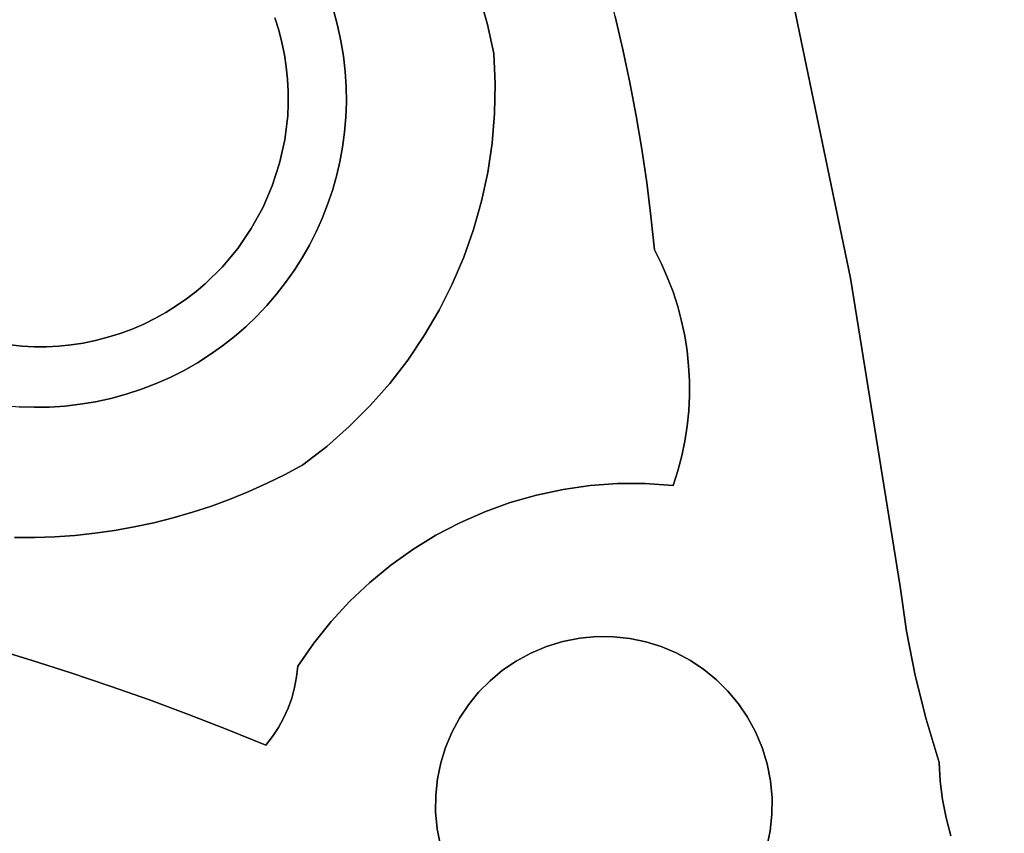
# Model space of a CAD drawing. Header units: inches. Extents: x 37.5 to 70.3, y 17.4 to 61.6.
# Tile 57 of 89: x 61.7 to 65, y 32.9 to 35.6. Entities that reach past the tile are written whole.
import ezdxf

# ---------------------------------------------------------------- set-up
doc = ezdxf.new("R2010")
doc.units = ezdxf.units.IN
doc.layers.add('SURFACES_FOR_SKETCHUP', color=7, linetype='Continuous')

msp = doc.modelspace()

# ---------------------------------------------------------------- linework, layer by layer
at = {"layer": 'SURFACES_FOR_SKETCHUP'}
for points, invisible_edges in [([(67.5216, 36.4941), (64.2081, 35.9778), (65.8651, 35.458)], 10), ([(61.0759, 35.6958), (62.5385, 34.9782), (61.5438, 36.1078)], 11), ([(62.166, 36.0683), (61.5438, 36.1078), (62.5385, 34.9782)], 11), ([(62.578, 35.6004), (62.166, 36.0683), (62.5385, 34.9782)], 11), ([(63.6934, 35.6053), (63.7184, 35.4973), (64.2081, 35.9778)], 10), ([(63.7184, 35.4973), (63.7412, 35.3888), (64.2081, 35.9778)], 10), ([(63.7412, 35.3888), (63.7618, 35.2798), (64.2081, 35.9778)], 10), ([(64.4637, 34.7469), (64.2081, 35.9778), (63.7618, 35.2798)], 10), ([(64.4637, 34.7469), (65.8387, 35.3444), (64.2081, 35.9778)], 3), ([(65.8504, 35.4015), (64.2081, 35.9778), (65.8387, 35.3444)], 3), ([(65.8651, 35.458), (64.2081, 35.9778), (65.8504, 35.4015)], 3), ([(62.7833, 35.5754), (63.2179, 35.7654), (62.7696, 35.6256)], 3), ([(63.2179, 35.7654), (62.7833, 35.5754), (63.2487, 35.6729)], 3), ([(61.4485, 34.6057), (62.0707, 34.5662), (61.0759, 35.6958)], 11), ([(62.5385, 34.9782), (61.0759, 35.6958), (62.0707, 34.5662)], 11), ([(63.2746, 35.5789), (63.6661, 35.7127), (63.2487, 35.6729)], 3), ([(63.6661, 35.7127), (63.2746, 35.5789), (63.6934, 35.6053)], 3), ([(62.7942, 35.5251), (63.2487, 35.6729), (62.7833, 35.5754)], 3), ([(63.2487, 35.6729), (62.7942, 35.5251), (63.2746, 35.5789)], 3), ([(62.5906, 35.5604), (62.7696, 35.6256), (62.578, 35.6004)], 3), ([(62.7696, 35.6256), (62.5906, 35.5604), (62.7833, 35.5754)], 3), ([(62.5385, 34.9782), (62.5696, 35.0499), (62.578, 35.6004)], 10), ([(62.5906, 35.5604), (62.578, 35.6004), (62.5696, 35.0499)], 10), ([(63.2957, 35.4834), (63.6934, 35.6053), (63.2746, 35.5789)], 3), ([(63.6934, 35.6053), (63.2957, 35.4834), (63.7184, 35.4973)], 3), ([(62.5696, 35.0499), (62.5937, 35.1244), (62.5906, 35.5604)], 10), ([(62.601, 35.5202), (62.7833, 35.5754), (62.5906, 35.5604)], 3), ([(62.601, 35.5202), (62.5906, 35.5604), (62.5937, 35.1244)], 10), ([(62.7833, 35.5754), (62.601, 35.5202), (62.7942, 35.5251)], 3), ([(62.8026, 35.4748), (63.2746, 35.5789), (62.7942, 35.5251)], 3), ([(63.2746, 35.5789), (62.8026, 35.4748), (63.2957, 35.4834)], 3), ([(62.6093, 35.48), (62.7942, 35.5251), (62.601, 35.5202)], 3), ([(62.7942, 35.5251), (62.6093, 35.48), (62.8026, 35.4748)], 3), ([(62.5937, 35.1244), (62.6106, 35.2012), (62.601, 35.5202)], 10), ([(62.6093, 35.48), (62.601, 35.5202), (62.6106, 35.2012)], 10), ([(63.3001, 35.3847), (63.7184, 35.4973), (63.2957, 35.4834)], 3), ([(63.7184, 35.4973), (63.3001, 35.3847), (63.7412, 35.3888)], 3), ([(62.6155, 35.4397), (62.8026, 35.4748), (62.6093, 35.48)], 3), ([(62.62, 35.2797), (62.6093, 35.48), (62.6106, 35.2012)], 3), ([(62.6155, 35.4397), (62.6093, 35.48), (62.62, 35.2797)], 10), ([(62.8026, 35.4748), (62.6155, 35.4397), (62.8084, 35.4245)], 3), ([(62.8026, 35.4748), (62.8084, 35.4245), (63.2957, 35.4834)], 10), ([(63.3001, 35.3847), (63.2957, 35.4834), (62.8084, 35.4245)], 10), ([(62.6196, 35.3995), (62.8084, 35.4245), (62.6155, 35.4397)], 3), ([(62.6155, 35.4397), (62.62, 35.2797), (62.6196, 35.3995)], 3), ([(62.8084, 35.4245), (62.6196, 35.3995), (62.8116, 35.3744)], 3), ([(63.3001, 35.3847), (62.8084, 35.4245), (62.8116, 35.3744)], 9), ([(62.6217, 35.3593), (62.8116, 35.3744), (62.6196, 35.3995)], 3), ([(62.6217, 35.3593), (62.6196, 35.3995), (62.6218, 35.3194)], 2), ([(62.62, 35.2797), (62.6218, 35.3194), (62.6196, 35.3995)], 10), ([(62.8116, 35.3744), (62.6217, 35.3593), (62.8123, 35.3246)], 3), ([(62.6218, 35.3194), (62.8123, 35.3246), (62.6217, 35.3593)], 3), ([(63.3001, 35.3847), (62.8116, 35.3744), (62.8123, 35.3246)], 9), ([(63.3001, 35.3847), (62.8123, 35.3246), (63.2981, 35.2867)], 3), ([(63.7412, 35.3888), (63.2981, 35.2867), (63.7618, 35.2798)], 3), ([(63.2981, 35.2867), (63.7412, 35.3888), (63.3001, 35.3847)], 3), ([(65.8387, 35.3444), (64.4637, 34.7469), (65.83, 35.2869)], 3), ([(62.6218, 35.3194), (62.62, 35.2797), (62.8106, 35.275)], 10), ([(62.8106, 35.275), (62.8123, 35.3246), (62.6218, 35.3194)], 10), ([(62.8106, 35.275), (63.2981, 35.2867), (62.8123, 35.3246)], 3), ([(62.62, 35.2797), (62.6106, 35.2012), (62.8064, 35.2258)], 10), ([(62.8064, 35.2258), (62.8106, 35.275), (62.62, 35.2797)], 10), ([(62.8064, 35.2258), (63.2899, 35.1896), (62.8106, 35.275)], 3), ([(63.2981, 35.2867), (62.8106, 35.275), (63.2899, 35.1896)], 3), ([(63.2899, 35.1896), (63.7618, 35.2798), (63.2981, 35.2867)], 3), ([(63.7618, 35.2798), (63.2899, 35.1896), (63.7802, 35.1704)], 3), ([(63.7618, 35.2798), (63.7802, 35.1704), (64.4637, 34.7469)], 10), ([(65.83, 35.2869), (64.4637, 34.7469), (65.8244, 35.229)], 3), ([(62.6106, 35.2012), (62.5937, 35.1244), (62.791, 35.1289)], 10), ([(62.7998, 35.1771), (62.8064, 35.2258), (62.6106, 35.2012)], 10), ([(62.791, 35.1289), (62.7998, 35.1771), (62.6106, 35.2012)], 10), ([(62.7998, 35.1771), (63.2755, 35.0938), (62.8064, 35.2258)], 3), ([(63.2899, 35.1896), (62.8064, 35.2258), (63.2755, 35.0938)], 3), ([(65.8244, 35.229), (64.4637, 34.7469), (65.8218, 35.1709)], 3), ([(62.791, 35.1289), (63.2755, 35.0938), (62.7998, 35.1771)], 3), ([(63.2755, 35.0938), (63.7802, 35.1704), (63.2899, 35.1896)], 3), ([(63.7802, 35.1704), (63.2755, 35.0938), (63.7963, 35.0605)], 3), ([(63.7802, 35.1704), (63.7963, 35.0605), (64.4637, 34.7469)], 10), ([(65.8218, 35.1709), (64.4637, 34.7469), (65.8223, 35.1127)], 3), ([(62.5937, 35.1244), (62.5696, 35.0499), (62.7664, 35.0345)], 10), ([(62.7798, 35.0814), (62.791, 35.1289), (62.5937, 35.1244)], 10), ([(62.7664, 35.0345), (62.7798, 35.0814), (62.5937, 35.1244)], 10), ([(62.7798, 35.0814), (63.2551, 34.9994), (62.791, 35.1289)], 3), ([(63.2755, 35.0938), (62.791, 35.1289), (63.2551, 34.9994)], 3), ([(65.8223, 35.1127), (64.4637, 34.7469), (65.826, 35.0546)], 3), ([(62.7664, 35.0345), (63.2288, 34.9067), (62.7798, 35.0814)], 3), ([(63.2551, 34.9994), (62.7798, 35.0814), (63.2288, 34.9067)], 3), ([(63.2551, 34.9994), (63.7963, 35.0605), (63.2755, 35.0938)], 3), ([(62.5696, 35.0499), (62.5385, 34.9782), (62.7329, 34.9433)], 10), ([(62.7329, 34.9433), (62.7507, 34.9885), (62.5696, 35.0499)], 10), ([(62.7664, 35.0345), (62.5696, 35.0499), (62.7507, 34.9885)], 3), ([(63.7963, 35.0605), (63.2551, 34.9994), (63.8102, 34.9503)], 3), ([(63.7963, 35.0605), (63.8102, 34.9503), (64.4637, 34.7469)], 10), ([(65.826, 35.0546), (64.4637, 34.7469), (65.8327, 34.9966)], 3), ([(62.7507, 34.9885), (63.1968, 34.8161), (62.7664, 35.0345)], 3), ([(63.2288, 34.9067), (62.7664, 35.0345), (63.1968, 34.8161)], 3), ([(62.5385, 34.9782), (62.0707, 34.5662), (62.5008, 34.9097)], 3), ([(62.5008, 34.9097), (62.691, 34.8558), (62.5385, 34.9782)], 3), ([(62.691, 34.8558), (62.713, 34.899), (62.5385, 34.9782)], 10), ([(62.713, 34.899), (62.7329, 34.9433), (62.5385, 34.9782)], 10), ([(62.7329, 34.9433), (63.1968, 34.8161), (62.7507, 34.9885)], 3), ([(63.2288, 34.9067), (63.8102, 34.9503), (63.2551, 34.9994)], 3), ([(65.8327, 34.9966), (64.4637, 34.7469), (65.8365, 34.0907)], 3), ([(62.713, 34.899), (63.1592, 34.7277), (62.7329, 34.9433)], 3), ([(63.1968, 34.8161), (62.7329, 34.9433), (63.1592, 34.7277)], 3), ([(63.8102, 34.9503), (63.2288, 34.9067), (63.8218, 34.8398)], 3), ([(63.8102, 34.9503), (63.8218, 34.8398), (63.8445, 34.7948)], 8), ([(63.8102, 34.9503), (63.8445, 34.7948), (64.4637, 34.7469)], 11), ([(62.11, 34.5807), (62.5008, 34.9097), (62.0707, 34.5662)], 3), ([(62.5008, 34.9097), (62.11, 34.5807), (62.4566, 34.8451)], 3), ([(62.4566, 34.8451), (62.641, 34.7726), (62.5008, 34.9097)], 3), ([(62.667, 34.8136), (62.5008, 34.9097), (62.641, 34.7726)], 3), ([(62.691, 34.8558), (62.5008, 34.9097), (62.667, 34.8136)], 3), ([(62.691, 34.8558), (63.116, 34.642), (62.713, 34.899)], 3), ([(63.1592, 34.7277), (62.713, 34.899), (63.116, 34.642)], 3), ([(63.1968, 34.8161), (63.8218, 34.8398), (63.2288, 34.9067)], 3), ([(62.11, 34.5807), (62.1481, 34.5971), (62.4566, 34.8451)], 10), ([(62.4063, 34.7848), (62.4566, 34.8451), (62.1481, 34.5971)], 10), ([(62.4063, 34.7848), (62.5831, 34.6946), (62.4566, 34.8451)], 3), ([(62.613, 34.7329), (62.4566, 34.8451), (62.5831, 34.6946)], 3), ([(62.641, 34.7726), (62.4566, 34.8451), (62.613, 34.7329)], 3), ([(62.667, 34.8136), (63.0674, 34.559), (62.691, 34.8558)], 3), ([(63.116, 34.642), (62.691, 34.8558), (63.0674, 34.559)], 3), ([(62.641, 34.7726), (63.0674, 34.559), (62.667, 34.8136)], 3), ([(63.1592, 34.7277), (63.8445, 34.7948), (63.1968, 34.8161)], 3), ([(63.8218, 34.8398), (63.1968, 34.8161), (63.8445, 34.7948)], 3), ([(62.1481, 34.5971), (62.185, 34.6152), (62.4063, 34.7848)], 10), ([(62.35, 34.7293), (62.4063, 34.7848), (62.185, 34.6152)], 10), ([(62.35, 34.7293), (62.5178, 34.6221), (62.4063, 34.7848)], 3), ([(62.5513, 34.6576), (62.4063, 34.7848), (62.5178, 34.6221)], 3), ([(62.5831, 34.6946), (62.4063, 34.7848), (62.5513, 34.6576)], 3), ([(63.8445, 34.7948), (63.1592, 34.7277), (63.8648, 34.749)], 3), ([(63.8648, 34.749), (64.4637, 34.7469), (63.8445, 34.7948)], 3), ([(62.613, 34.7329), (63.0136, 34.4791), (62.641, 34.7726)], 3), ([(63.0674, 34.559), (62.641, 34.7726), (63.0136, 34.4791)], 3), ([(63.8648, 34.749), (63.1592, 34.7277), (63.8826, 34.7023)], 3), ([(63.8826, 34.7023), (64.4637, 34.7469), (63.8648, 34.749)], 3), ([(63.8826, 34.7023), (63.8979, 34.6549), (64.4637, 34.7469)], 10), ([(63.8979, 34.6549), (63.9106, 34.6069), (64.4637, 34.7469)], 10), ([(63.9106, 34.6069), (63.9209, 34.5585), (64.4637, 34.7469)], 10), ([(63.9209, 34.5585), (63.9286, 34.5096), (64.4637, 34.7469)], 10), ([(63.9286, 34.5096), (63.9338, 34.4604), (64.4637, 34.7469)], 10), ([(64.6269, 33.7366), (64.4637, 34.7469), (63.9291, 34.2626)], 10), ([(63.9341, 34.312), (63.9291, 34.2626), (64.4637, 34.7469)], 10), ([(63.9338, 34.4604), (63.9365, 34.411), (64.4637, 34.7469)], 10), ([(63.9366, 34.3615), (63.9341, 34.312), (64.4637, 34.7469)], 10), ([(63.9365, 34.411), (63.9366, 34.3615), (64.4637, 34.7469)], 10), ([(64.6269, 33.7366), (65.8365, 34.0907), (64.4637, 34.7469)], 3), ([(62.2207, 34.6349), (62.35, 34.7293), (62.185, 34.6152)], 3), ([(62.2207, 34.6349), (62.255, 34.6563), (62.35, 34.7293)], 10), ([(62.3197, 34.7035), (62.35, 34.7293), (62.255, 34.6563)], 10), ([(62.3197, 34.7035), (62.4453, 34.556), (62.35, 34.7293)], 3), ([(62.5178, 34.6221), (62.35, 34.7293), (62.4824, 34.5882)], 3), ([(62.4824, 34.5882), (62.35, 34.7293), (62.4453, 34.556)], 3), ([(62.5831, 34.6946), (62.9547, 34.4026), (62.613, 34.7329)], 3), ([(63.0136, 34.4791), (62.613, 34.7329), (62.9547, 34.4026)], 3), ([(63.116, 34.642), (63.9106, 34.6069), (63.1592, 34.7277)], 3), ([(63.8979, 34.6549), (63.1592, 34.7277), (63.9106, 34.6069)], 3), ([(63.8826, 34.7023), (63.1592, 34.7277), (63.8979, 34.6549)], 3), ([(62.288, 34.6792), (62.3197, 34.7035), (62.255, 34.6563)], 2), ([(62.288, 34.6792), (62.4065, 34.5255), (62.3197, 34.7035)], 3), ([(62.4453, 34.556), (62.3197, 34.7035), (62.4065, 34.5255)], 3), ([(62.5513, 34.6576), (62.9547, 34.4026), (62.5831, 34.6946)], 3), ([(62.255, 34.6563), (62.2207, 34.6349), (62.324, 34.4699)], 10), ([(62.288, 34.6792), (62.255, 34.6563), (62.3661, 34.4968)], 10), ([(62.324, 34.4699), (62.3661, 34.4968), (62.255, 34.6563)], 10), ([(62.4065, 34.5255), (62.288, 34.6792), (62.3661, 34.4968)], 3), ([(62.5178, 34.6221), (62.8907, 34.3298), (62.5513, 34.6576)], 3), ([(62.9547, 34.4026), (62.5513, 34.6576), (62.8907, 34.3298)], 3), ([(62.2207, 34.6349), (62.185, 34.6152), (62.2804, 34.4451)], 10), ([(62.2804, 34.4451), (62.324, 34.4699), (62.2207, 34.6349)], 10), ([(62.4824, 34.5882), (62.8219, 34.2608), (62.5178, 34.6221)], 3), ([(62.8907, 34.3298), (62.5178, 34.6221), (62.8219, 34.2608)], 3), ([(63.116, 34.642), (63.0674, 34.559), (63.5221, 34.0548)], 10), ([(63.5221, 34.0548), (63.9209, 34.5585), (63.116, 34.642)], 11), ([(63.9106, 34.6069), (63.116, 34.642), (63.9209, 34.5585)], 3), ([(61.4485, 34.6057), (61.5202, 34.5746), (62.0707, 34.5662)], 10), ([(62.1481, 34.5971), (62.11, 34.5807), (62.1886, 34.4016)], 10), ([(62.1481, 34.5971), (62.2352, 34.4223), (62.185, 34.6152)], 3), ([(62.1886, 34.4016), (62.2352, 34.4223), (62.1481, 34.5971)], 10), ([(62.2804, 34.4451), (62.185, 34.6152), (62.2352, 34.4223)], 3), ([(62.4824, 34.5882), (62.4453, 34.556), (62.7483, 34.1961)], 10), ([(62.8219, 34.2608), (62.4824, 34.5882), (62.7483, 34.1961)], 3), ([(62.0707, 34.5662), (61.5202, 34.5746), (62.0306, 34.5536)], 3), ([(61.5947, 34.5505), (62.0306, 34.5536), (61.5202, 34.5746)], 3), ([(62.0306, 34.5536), (61.5947, 34.5505), (61.9905, 34.5432)], 3), ([(61.9905, 34.5432), (62.0409, 34.3533), (62.0306, 34.5536)], 3), ([(62.0306, 34.5536), (62.0911, 34.3669), (62.0707, 34.5662)], 3), ([(62.0911, 34.3669), (62.0306, 34.5536), (62.0409, 34.3533)], 3), ([(62.11, 34.5807), (62.0707, 34.5662), (62.1406, 34.3831)], 10), ([(62.0911, 34.3669), (62.1406, 34.3831), (62.0707, 34.5662)], 10), ([(62.1406, 34.3831), (62.1886, 34.4016), (62.11, 34.5807)], 10), ([(62.4453, 34.556), (62.4065, 34.5255), (62.7483, 34.1961)], 10), ([(63.0674, 34.559), (63.0136, 34.4791), (63.4348, 34.0362)], 10), ([(63.4348, 34.0362), (63.5221, 34.0548), (63.0674, 34.559)], 10), ([(63.6109, 34.0675), (63.9209, 34.5585), (63.5221, 34.0548)], 3), ([(63.9209, 34.5585), (63.6109, 34.0675), (63.9286, 34.5096)], 3), ([(61.6714, 34.5336), (61.9905, 34.5432), (61.5947, 34.5505)], 3), ([(61.9905, 34.5432), (61.6714, 34.5336), (61.9502, 34.5349)], 3), ([(61.7499, 34.5242), (61.9502, 34.5349), (61.6714, 34.5336)], 3), ([(61.7499, 34.5242), (61.6714, 34.5336), (61.6913, 34.3301)], 10), ([(61.6913, 34.3301), (61.7404, 34.326), (61.7499, 34.5242)], 10), ([(61.7896, 34.5224), (61.7499, 34.5242), (61.7404, 34.326)], 10), ([(61.7404, 34.326), (61.79, 34.3242), (61.7896, 34.5224)], 10), ([(61.91, 34.5287), (61.9502, 34.5349), (61.7499, 34.5242)], 10), ([(61.91, 34.5287), (61.7499, 34.5242), (61.8697, 34.5246)], 3), ([(61.7499, 34.5242), (61.7896, 34.5224), (61.8697, 34.5246)], 10), ([(61.8296, 34.5225), (61.8697, 34.5246), (61.7896, 34.5224)], 2), ([(61.7896, 34.5224), (61.79, 34.3242), (61.8296, 34.5225)], 3), ([(61.8399, 34.3249), (61.8296, 34.5225), (61.79, 34.3242)], 3), ([(61.8296, 34.5225), (61.8399, 34.3249), (61.8697, 34.5246)], 3), ([(61.89, 34.3282), (61.8697, 34.5246), (61.8399, 34.3249)], 3), ([(61.8697, 34.5246), (61.89, 34.3282), (61.91, 34.5287)], 3), ([(61.9402, 34.3339), (61.91, 34.5287), (61.89, 34.3282)], 3), ([(61.91, 34.5287), (61.9402, 34.3339), (61.9502, 34.5349)], 3), ([(61.9906, 34.3423), (61.9502, 34.5349), (61.9402, 34.3339)], 3), ([(61.9502, 34.5349), (61.9906, 34.3423), (61.9905, 34.5432)], 3), ([(62.0409, 34.3533), (61.9905, 34.5432), (61.9906, 34.3423)], 3), ([(62.4065, 34.5255), (62.3661, 34.4968), (62.6119, 34.1043)], 10), ([(62.6701, 34.1357), (62.7483, 34.1961), (62.4065, 34.5255)], 10), ([(62.6119, 34.1043), (62.6701, 34.1357), (62.4065, 34.5255)], 10), ([(62.324, 34.4699), (62.5527, 34.0751), (62.3661, 34.4968)], 3), ([(62.6119, 34.1043), (62.3661, 34.4968), (62.5527, 34.0751)], 3), ([(63.9286, 34.5096), (63.6109, 34.0675), (63.9338, 34.4604)], 3), ([(62.2804, 34.4451), (62.4927, 34.048), (62.324, 34.4699)], 3), ([(62.5527, 34.0751), (62.324, 34.4699), (62.4927, 34.048)], 3), ([(63.3492, 34.0118), (63.0136, 34.4791), (62.9547, 34.4026)], 9), ([(63.3492, 34.0118), (63.4348, 34.0362), (63.0136, 34.4791)], 10), ([(63.9338, 34.4604), (63.6109, 34.0675), (63.9365, 34.411)], 3), ([(62.2352, 34.4223), (62.4319, 34.0231), (62.2804, 34.4451)], 3), ([(62.4927, 34.048), (62.2804, 34.4451), (62.4319, 34.0231)], 3), ([(62.1406, 34.3831), (62.3079, 33.98), (62.1886, 34.4016)], 3), ([(62.1886, 34.4016), (62.3702, 34.0004), (62.2352, 34.4223)], 3), ([(62.3702, 34.0004), (62.1886, 34.4016), (62.3079, 33.98)], 3), ([(62.4319, 34.0231), (62.2352, 34.4223), (62.3702, 34.0004)], 3), ([(62.8907, 34.3298), (63.1845, 33.9459), (62.9547, 34.4026)], 3), ([(63.3492, 34.0118), (62.9547, 34.4026), (63.2657, 33.9816)], 3), ([(63.2657, 33.9816), (62.9547, 34.4026), (63.1845, 33.9459)], 3), ([(63.9365, 34.411), (63.6109, 34.0675), (63.9366, 34.3615)], 3), ([(62.0409, 34.3533), (62.1814, 33.9457), (62.0911, 34.3669)], 3), ([(62.0911, 34.3669), (62.2449, 33.9617), (62.1406, 34.3831)], 3), ([(62.2449, 33.9617), (62.0911, 34.3669), (62.1814, 33.9457)], 3), ([(62.3079, 33.98), (62.1406, 34.3831), (62.2449, 33.9617)], 3), ([(63.7009, 34.074), (63.9366, 34.3615), (63.6109, 34.0675)], 3), ([(63.9366, 34.3615), (63.7009, 34.074), (63.9341, 34.312)], 3), ([(61.8399, 34.3249), (61.9225, 33.9042), (61.89, 34.3282)], 3), ([(61.89, 34.3282), (61.9878, 33.9112), (61.9402, 34.3339)], 3), ([(61.9878, 33.9112), (61.89, 34.3282), (61.9225, 33.9042)], 3), ([(61.9402, 34.3339), (62.0528, 33.9204), (61.9906, 34.3423)], 3), ([(62.0528, 33.9204), (61.9402, 34.3339), (61.9878, 33.9112)], 3), ([(61.9906, 34.3423), (62.1173, 33.9319), (62.0409, 34.3533)], 3), ([(62.1173, 33.9319), (61.9906, 34.3423), (62.0528, 33.9204)], 3), ([(62.1814, 33.9457), (62.0409, 34.3533), (62.1173, 33.9319)], 3), ([(62.8219, 34.2608), (63.1059, 33.9047), (62.8907, 34.3298)], 3), ([(63.1845, 33.9459), (62.8907, 34.3298), (63.1059, 33.9047)], 3), ([(61.7404, 34.326), (61.7251, 33.8973), (61.79, 34.3242)], 3), ([(61.7911, 33.8973), (61.79, 34.3242), (61.7251, 33.8973)], 3), ([(61.79, 34.3242), (61.8569, 33.8996), (61.8399, 34.3249)], 3), ([(61.8569, 33.8996), (61.79, 34.3242), (61.7911, 33.8973)], 3), ([(61.9225, 33.9042), (61.8399, 34.3249), (61.8569, 33.8996)], 3), ([(63.9341, 34.312), (63.7009, 34.074), (63.9291, 34.2626)], 3), ([(63.9291, 34.2626), (63.7009, 34.074), (63.9215, 34.2134)], 3), ([(63.9291, 34.2626), (63.9215, 34.2134), (64.6269, 33.7366)], 10), ([(62.7483, 34.1961), (63.0302, 33.8582), (62.8219, 34.2608)], 3), ([(63.1059, 33.9047), (62.8219, 34.2608), (63.0302, 33.8582)], 3), ([(63.7917, 34.0742), (63.9215, 34.2134), (63.7009, 34.074)], 3), ([(63.9113, 34.1645), (63.9215, 34.2134), (63.7917, 34.0742)], 10), ([(63.9215, 34.2134), (63.9113, 34.1645), (64.6269, 33.7366)], 10), ([(62.6701, 34.1357), (62.9577, 33.8066), (62.7483, 34.1961)], 3), ([(63.0302, 33.8582), (62.7483, 34.1961), (62.9577, 33.8066)], 3), ([(62.6119, 34.1043), (62.8887, 33.75), (62.6701, 34.1357)], 3), ([(62.9577, 33.8066), (62.6701, 34.1357), (62.8887, 33.75)], 3), ([(63.8985, 34.116), (63.9113, 34.1645), (63.7917, 34.0742)], 10), ([(63.9113, 34.1645), (63.8985, 34.116), (64.6269, 33.7366)], 10), ([(62.5527, 34.0751), (62.8234, 33.6884), (62.6119, 34.1043)], 3), ([(62.8887, 33.75), (62.6119, 34.1043), (62.8234, 33.6884)], 3), ([(63.8832, 34.068), (63.8985, 34.116), (63.7917, 34.0742)], 2), ([(63.8985, 34.116), (63.8832, 34.068), (64.6269, 33.7366)], 10), ([(62.4927, 34.048), (62.8234, 33.6884), (62.5527, 34.0751)], 3), ([(63.7009, 34.074), (63.6109, 34.0675), (63.6871, 33.5719)], 10), ([(63.6871, 33.5719), (63.7408, 33.5662), (63.7009, 34.074)], 10), ([(63.7917, 34.0742), (63.7009, 34.074), (63.7408, 33.5662)], 10), ([(63.7408, 33.5662), (63.7932, 33.5554), (63.7917, 34.0742)], 10), ([(63.8832, 34.068), (63.7917, 34.0742), (63.7932, 33.5554)], 10), ([(65.8365, 34.0907), (64.6269, 33.7366), (65.8502, 34.0641)], 3), ([(62.4319, 34.0231), (62.7622, 33.6222), (62.4927, 34.048)], 3), ([(62.8234, 33.6884), (62.4927, 34.048), (62.7622, 33.6222)], 3), ([(63.5221, 34.0548), (63.4348, 34.0362), (63.5774, 33.5671)], 10), ([(63.6109, 34.0675), (63.5221, 34.0548), (63.6325, 33.5723)], 10), ([(63.5774, 33.5671), (63.6325, 33.5723), (63.5221, 34.0548)], 10), ([(63.6325, 33.5723), (63.6871, 33.5719), (63.6109, 34.0675)], 10), ([(63.7932, 33.5554), (63.844, 33.5396), (63.8832, 34.068)], 10), ([(63.844, 33.5396), (63.8929, 33.5191), (63.8832, 34.068)], 10), ([(63.8832, 34.068), (63.9835, 33.4647), (64.6269, 33.7366)], 11), ([(63.9395, 33.4941), (63.9835, 33.4647), (63.8832, 34.068)], 10), ([(63.8929, 33.5191), (63.9395, 33.4941), (63.8832, 34.068)], 10), ([(64.6481, 33.5902), (65.8502, 34.0641), (64.6269, 33.7366)], 3), ([(64.6764, 33.4451), (65.8502, 34.0641), (64.6481, 33.5902)], 3), ([(65.8502, 34.0641), (64.6764, 33.4451), (65.8681, 34.041)], 3), ([(64.7117, 33.3015), (65.8681, 34.041), (64.6764, 33.4451)], 3), ([(65.8681, 34.041), (64.7117, 33.3015), (65.8896, 34.0218)], 3), ([(62.3702, 34.0004), (62.7054, 33.5513), (62.4319, 34.0231)], 3), ([(62.7622, 33.6222), (62.4319, 34.0231), (62.7054, 33.5513)], 3), ([(63.3492, 34.0118), (63.2657, 33.9816), (63.468, 33.5398)], 10), ([(63.4348, 34.0362), (63.3492, 34.0118), (63.522, 33.5562)], 10), ([(63.468, 33.5398), (63.522, 33.5562), (63.3492, 34.0118)], 10), ([(63.522, 33.5562), (63.5774, 33.5671), (63.4348, 34.0362)], 10), ([(65.8896, 34.0218), (64.7117, 33.3015), (66.0388, 33.8511)], 11), ([(62.3079, 33.98), (62.2449, 33.9617), (62.6531, 33.476)], 10), ([(62.3079, 33.98), (62.7054, 33.5513), (62.3702, 34.0004)], 3), ([(62.7054, 33.5513), (62.3079, 33.98), (62.6531, 33.476)], 3), ([(63.2657, 33.9816), (63.1845, 33.9459), (63.4169, 33.5184)], 10), ([(63.4169, 33.5184), (63.468, 33.5398), (63.2657, 33.9816)], 10), ([(62.1173, 33.9319), (62.1673, 33.3648), (62.1814, 33.9457)], 3), ([(62.1673, 33.3648), (62.2951, 33.3172), (62.2449, 33.9617)], 10), ([(62.1814, 33.9457), (62.1673, 33.3648), (62.2449, 33.9617)], 3), ([(62.2951, 33.3172), (62.6531, 33.476), (62.2449, 33.9617)], 11), ([(63.1845, 33.9459), (63.1059, 33.9047), (63.3689, 33.4924)], 10), ([(63.3689, 33.4924), (63.4169, 33.5184), (63.1845, 33.9459)], 10), ([(61.9225, 33.9042), (61.9096, 33.454), (61.9878, 33.9112)], 3), ([(62.0388, 33.4104), (61.9878, 33.9112), (61.9096, 33.454)], 3), ([(61.9878, 33.9112), (62.0388, 33.4104), (62.0528, 33.9204)], 3), ([(62.0528, 33.9204), (62.0388, 33.4104), (62.1173, 33.9319)], 3), ([(62.1673, 33.3648), (62.1173, 33.9319), (62.0388, 33.4104)], 3), ([(61.7251, 33.8973), (61.6495, 33.5353), (61.7911, 33.8973)], 3), ([(61.7799, 33.4956), (61.7911, 33.8973), (61.6495, 33.5353)], 3), ([(61.9096, 33.454), (61.9225, 33.9042), (61.7799, 33.4956)], 3), ([(61.8569, 33.8996), (61.7799, 33.4956), (61.9225, 33.9042)], 3), ([(61.7911, 33.8973), (61.7799, 33.4956), (61.8569, 33.8996)], 3), ([(63.1059, 33.9047), (63.0302, 33.8582), (63.3242, 33.4621)], 10), ([(63.3242, 33.4621), (63.3689, 33.4924), (63.1059, 33.9047)], 10), ([(63.0302, 33.8582), (62.9577, 33.8066), (63.2831, 33.4279)], 10), ([(63.2831, 33.4279), (63.3242, 33.4621), (63.0302, 33.8582)], 10), ([(64.7541, 33.1597), (66.0388, 33.8511), (64.7117, 33.3015)], 3), ([(65.4658, 32.6991), (66.0388, 33.8511), (64.7541, 33.1597)], 11), ([(62.9577, 33.8066), (62.8887, 33.75), (63.2457, 33.39)], 10), ([(63.2457, 33.39), (63.2831, 33.4279), (62.9577, 33.8066)], 10), ([(62.8887, 33.75), (62.8234, 33.6884), (63.2457, 33.39)], 10), ([(63.9835, 33.4647), (64.0246, 33.4312), (64.6269, 33.7366)], 10), ([(64.0246, 33.4312), (64.0625, 33.3938), (64.6269, 33.7366)], 10), ([(64.6481, 33.5902), (64.6269, 33.7366), (64.0625, 33.3938)], 10), ([(62.8234, 33.6884), (62.7622, 33.6222), (63.2122, 33.3489)], 10), ([(63.2457, 33.39), (62.8234, 33.6884), (63.2122, 33.3489)], 3), ([(62.7622, 33.6222), (62.7054, 33.5513), (63.1828, 33.3049)], 10), ([(63.2122, 33.3489), (62.7622, 33.6222), (63.1828, 33.3049)], 3), ([(64.0625, 33.3938), (64.0967, 33.3526), (64.6481, 33.5902)], 10), ([(64.0967, 33.3526), (64.127, 33.308), (64.6481, 33.5902)], 10), ([(64.6764, 33.4451), (64.6481, 33.5902), (64.127, 33.308)], 10), ([(63.1828, 33.3049), (63.522, 33.5562), (63.2122, 33.3489)], 3), ([(63.522, 33.5562), (63.1828, 33.3049), (63.9395, 33.4941)], 11), ([(63.522, 33.5562), (63.468, 33.5398), (63.2122, 33.3489)], 10), ([(63.5774, 33.5671), (63.522, 33.5562), (63.8929, 33.5191)], 10), ([(63.9395, 33.4941), (63.8929, 33.5191), (63.522, 33.5562)], 10), ([(63.5774, 33.5671), (63.7932, 33.5554), (63.6325, 33.5723)], 3), ([(63.844, 33.5396), (63.7932, 33.5554), (63.5774, 33.5671)], 10), ([(63.8929, 33.5191), (63.844, 33.5396), (63.5774, 33.5671)], 10), ([(63.7408, 33.5662), (63.6325, 33.5723), (63.7932, 33.5554)], 3), ([(63.7408, 33.5662), (63.6871, 33.5719), (63.6325, 33.5723)], 8), ([(61.7799, 33.4956), (61.6495, 33.5353), (61.4489, 32.611)], 10), ([(62.7054, 33.5513), (62.6531, 33.476), (62.6492, 33.4405)], 8), ([(62.6492, 33.4405), (63.1578, 33.2583), (62.7054, 33.5513)], 11), ([(63.1828, 33.3049), (62.7054, 33.5513), (63.1578, 33.2583)], 3), ([(63.2122, 33.3489), (63.468, 33.5398), (63.2457, 33.39)], 3), ([(63.2457, 33.39), (63.468, 33.5398), (63.2831, 33.4279)], 3), ([(63.468, 33.5398), (63.4169, 33.5184), (63.2831, 33.4279)], 10), ([(61.4489, 32.611), (61.6281, 32.553), (61.7799, 33.4956)], 10), ([(61.9096, 33.454), (61.7799, 33.4956), (61.6281, 32.553)], 10), ([(64.1908, 33.1549), (63.9395, 33.4941), (63.1828, 33.3049)], 11), ([(63.3242, 33.4621), (63.2831, 33.4279), (63.4169, 33.5184)], 10), ([(63.4169, 33.5184), (63.3689, 33.4924), (63.3242, 33.4621)], 8), ([(63.9395, 33.4941), (64.1908, 33.1549), (63.9835, 33.4647)], 3), ([(62.4222, 33.2676), (62.6531, 33.476), (62.2951, 33.3172)], 3), ([(62.6531, 33.476), (62.4222, 33.2676), (62.6492, 33.4405)], 3), ([(64.1908, 33.1549), (64.1744, 33.2089), (63.9835, 33.4647)], 10), ([(63.9835, 33.4647), (64.1744, 33.2089), (64.0246, 33.4312)], 3), ([(62.0388, 33.4104), (61.9096, 33.454), (61.6281, 32.553)], 10), ([(62.6492, 33.4405), (62.4222, 33.2676), (62.6425, 33.4055)], 3), ([(62.6425, 33.4055), (63.1578, 33.2583), (62.6492, 33.4405)], 3), ([(64.0246, 33.4312), (64.1744, 33.2089), (64.0625, 33.3938)], 3), ([(64.127, 33.308), (64.153, 33.26), (64.6764, 33.4451)], 10), ([(64.153, 33.26), (64.1744, 33.2089), (64.6764, 33.4451)], 10), ([(64.7117, 33.3015), (64.6764, 33.4451), (64.1744, 33.2089)], 10), ([(61.6281, 32.553), (61.8063, 32.4918), (62.0388, 33.4104)], 10), ([(62.1673, 33.3648), (62.0388, 33.4104), (61.8063, 32.4918)], 10), ([(62.6331, 33.3712), (62.6425, 33.4055), (62.4222, 33.2676)], 10), ([(62.6331, 33.3712), (63.1373, 33.2094), (62.6425, 33.4055)], 3), ([(63.1578, 33.2583), (62.6425, 33.4055), (63.1373, 33.2094)], 3), ([(64.0967, 33.3526), (64.0625, 33.3938), (64.153, 33.26)], 10), ([(64.1744, 33.2089), (64.153, 33.26), (64.0625, 33.3938)], 10), ([(61.8063, 32.4918), (61.9835, 32.4276), (62.1673, 33.3648)], 10), ([(62.2951, 33.3172), (62.1673, 33.3648), (61.9835, 32.4276)], 10), ([(62.6212, 33.3379), (62.6331, 33.3712), (62.4222, 33.2676)], 10), ([(62.6212, 33.3379), (63.1373, 33.2094), (62.6331, 33.3712)], 3), ([(62.6212, 33.3379), (62.4222, 33.2676), (62.6067, 33.3055)], 3), ([(62.6067, 33.3055), (63.1215, 33.1586), (62.6212, 33.3379)], 3), ([(63.1373, 33.2094), (62.6212, 33.3379), (63.1215, 33.1586)], 3), ([(64.153, 33.26), (64.127, 33.308), (64.0967, 33.3526)], 8), ([(62.4222, 33.2676), (62.2951, 33.3172), (61.9835, 32.4276)], 10), ([(62.6067, 33.3055), (62.4222, 33.2676), (62.5898, 33.2743)], 3), ([(62.5898, 33.2743), (63.1107, 33.1061), (62.6067, 33.3055)], 3), ([(63.1215, 33.1586), (62.6067, 33.3055), (63.1107, 33.1061)], 3), ([(63.1828, 33.3049), (63.1578, 33.2583), (63.1207, 32.8874)], 10), ([(63.1207, 32.8874), (63.7895, 32.4861), (63.1828, 33.3049)], 11), ([(64.1908, 33.1549), (63.1828, 33.3049), (63.7895, 32.4861)], 11), ([(64.1744, 33.2089), (64.1908, 33.1549), (64.7117, 33.3015)], 10), ([(64.1908, 33.1549), (64.2017, 33.0995), (64.7117, 33.3015)], 10), ([(64.7541, 33.1597), (64.7117, 33.3015), (64.2017, 33.0995)], 10), ([(61.9835, 32.4276), (62.121, 32.3694), (62.4222, 33.2676)], 10), ([(62.5486, 33.2161), (62.4222, 33.2676), (62.121, 32.3694)], 10), ([(62.5704, 33.2445), (62.5898, 33.2743), (62.4222, 33.2676)], 10), ([(62.5486, 33.2161), (62.5704, 33.2445), (62.4222, 33.2676)], 2), ([(62.5704, 33.2445), (63.105, 33.0525), (62.5898, 33.2743)], 3), ([(63.1107, 33.1061), (62.5898, 33.2743), (63.105, 33.0525)], 3), ([(62.5486, 33.2161), (63.105, 33.0525), (62.5704, 33.2445)], 3), ([(63.1578, 33.2583), (63.1373, 33.2094), (63.1098, 32.9428)], 10), ([(63.1098, 32.9428), (63.1207, 32.8874), (63.1578, 33.2583)], 10), ([(62.121, 32.3694), (62.2568, 32.3077), (62.5486, 33.2161)], 10), ([(62.2568, 32.3077), (62.391, 32.2427), (62.5486, 33.2161)], 10), ([(62.391, 32.2427), (63.1371, 32.8333), (62.5486, 33.2161)], 11), ([(63.1207, 32.8874), (62.5486, 33.2161), (63.1371, 32.8333)], 3), ([(63.1098, 32.9428), (62.5486, 33.2161), (63.1207, 32.8874)], 3), ([(63.1046, 32.9979), (62.5486, 33.2161), (63.1098, 32.9428)], 3), ([(63.105, 33.0525), (62.5486, 33.2161), (63.1046, 32.9979)], 3), ([(63.1373, 33.2094), (63.1215, 33.1586), (63.1098, 32.9428)], 10), ([(63.1107, 33.1061), (63.1046, 32.9979), (63.1215, 33.1586)], 3), ([(63.1098, 32.9428), (63.1215, 33.1586), (63.1046, 32.9979)], 3), ([(63.7895, 32.4861), (64.1287, 32.7374), (64.1908, 33.1549)], 11), ([(64.1287, 32.7374), (64.1537, 32.784), (64.1908, 33.1549)], 10), ([(64.2017, 33.0995), (64.1908, 33.1549), (64.1537, 32.784)], 10), ([(64.7579, 33.0986), (64.7541, 33.1597), (64.2017, 33.0995)], 10), ([(64.7541, 33.1597), (64.7579, 33.0986), (65.2861, 32.6802)], 10), ([(65.3758, 32.6911), (64.7541, 33.1597), (65.2861, 32.6802)], 3), ([(65.3758, 32.6911), (65.4658, 32.6991), (64.7541, 33.1597)], 10), ([(63.1107, 33.1061), (63.105, 33.0525), (63.1046, 32.9979)], 8), ([(64.1537, 32.784), (64.1742, 32.8329), (64.2017, 33.0995)], 10), ([(64.1742, 32.8329), (64.19, 32.8837), (64.2017, 33.0995)], 10), ([(64.2017, 33.0995), (64.19, 32.8837), (64.2069, 33.0443)], 3), ([(64.2017, 33.0995), (64.2069, 33.0443), (64.7579, 33.0986)], 10), ([(64.7656, 33.038), (64.7579, 33.0986), (64.2069, 33.0443)], 10), ([(64.7579, 33.0986), (64.7656, 33.038), (65.1217, 32.6868)], 10), ([(65.1217, 32.6868), (65.2861, 32.6802), (64.7579, 33.0986)], 11), ([(64.2008, 32.9361), (64.2069, 33.0443), (64.19, 32.8837)], 3), ([(64.2008, 32.9361), (64.2065, 32.9898), (64.2069, 33.0443)], 8), ([(64.2069, 33.0443), (64.2065, 32.9898), (64.7656, 33.038)], 10), ([(64.7771, 32.9781), (64.7656, 33.038), (64.2065, 32.9898)], 10), ([(64.7771, 32.9781), (65.0836, 32.6938), (64.7656, 33.038)], 3), ([(65.0836, 32.6938), (65.1217, 32.6868), (64.7656, 33.038)], 10), ([(64.2065, 32.9898), (64.2008, 32.9361), (64.7771, 32.9781)], 10), ([(64.7924, 32.9192), (64.7771, 32.9781), (64.2008, 32.9361)], 10), ([(64.7924, 32.9192), (65.0836, 32.6938), (64.7771, 32.9781)], 3), ([(64.2008, 32.9361), (64.19, 32.8837), (64.7924, 32.9192)], 10)]:
    msp.add_3dface(points, dxfattribs=dict(at, invisible_edges=invisible_edges))

doc.saveas('drawing.dxf')
